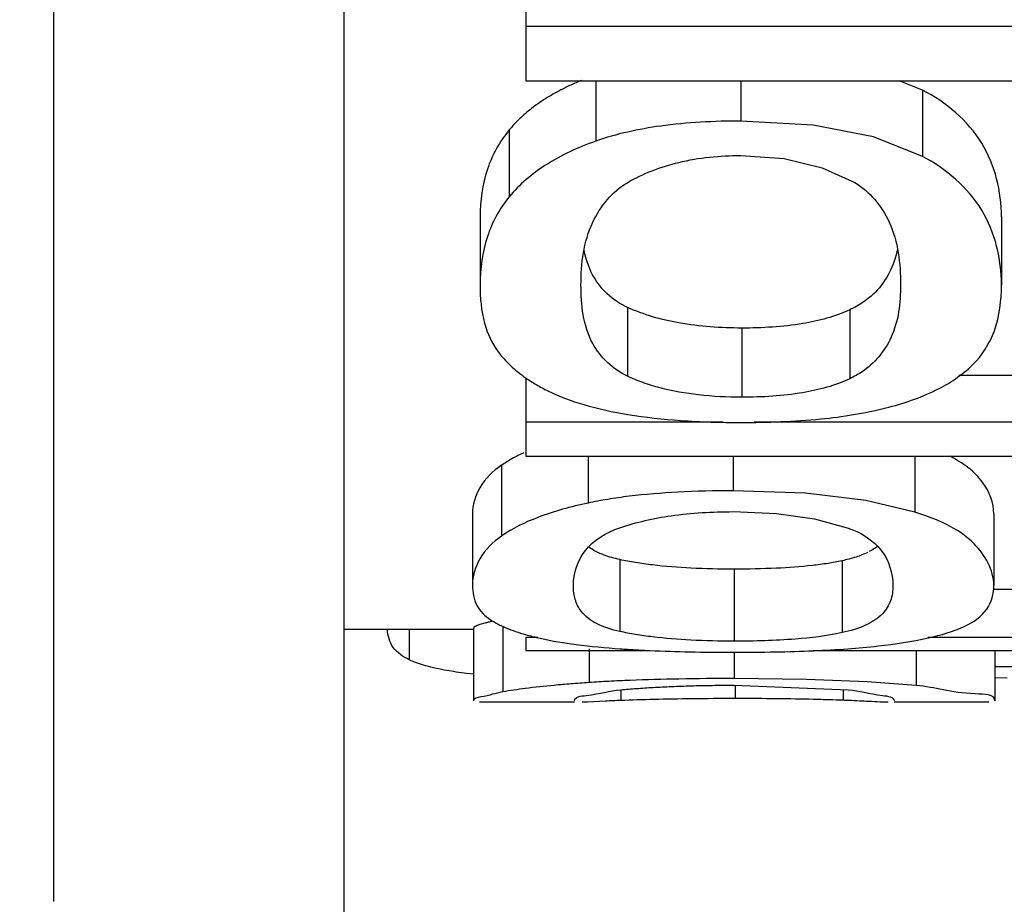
# Paper-space layout 'Sheet' of a CAD drawing. Header units: inches. Extents: x 0.2 to 10.8, y 0.2 to 8.3.
# Tile 158 of 256: x 3.098 to 3.1143, y 4.1631 to 4.1777. Entities that reach past the tile are written whole.
import ezdxf

# ---------------------------------------------------------------- set-up
doc = ezdxf.new("R2010")
doc.units = ezdxf.units.IN
doc.header["$MEASUREMENT"] = 0
doc.layers.get('0').update_dxf_attribs({"lineweight": 5})
doc.styles.add('My Text', font='tahoma.ttf')
doc.dimstyles.new('My Dimension - mm [in] (ANSI)$0', dxfattribs={"dimtxt": 0.12, "dimasz": 0.09842519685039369, "dimexe": 0.125, "dimexo": 0.06299999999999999, "dimgap": 0.03149606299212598, "dimtad": 0, "dimlfac": 250, "dimzin": 4, "dimdsep": 46, "dimtxsty": 'My Text', "dimblk": 'Filled-1', "dimcen": 0.09, "dimclrd": 1, "dimclre": 1, "dimclrt": 1, "dimadec": 1, "dimazin": 1, "dimtfac": 1, "dimtofl": 0, "dimtmove": 0, "dimatfit": 3, "dimfxl": 1, "dimtolj": 1, "dimtzin": 4, "dimlwd": -1, "dimlwe": -1, "dimarcsym": 0})

# ---------------------------------------------------------------- blocks, each defined once
blk = doc.blocks.new('*D5')
at = {"color": 1, "true_color": 0xff0000}
for p, q in [((2.780755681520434, 5.679234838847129), (2.780755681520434, 5.777660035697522)), ((3.134363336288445, 5.580809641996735), (2.655755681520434, 5.580809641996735)), ((3.249656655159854, 3.709957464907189), (2.655755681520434, 3.709957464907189)), ((2.780755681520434, 3.611532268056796), (2.780755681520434, 3.513107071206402))]:
    blk.add_line(p, q, dxfattribs=at)
at = {"layer": 'Defpoints', "color": 0}
for p in [(3.197363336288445, 5.580809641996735), (2.780755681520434, 3.709957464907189), (3.312656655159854, 3.709957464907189)]:
    blk.add_point(p, dxfattribs=at)
at = {"color": 1, "true_color": 0xff0000, "insert": (2.780755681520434, 4.645383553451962), "char_height": 0.12, "attachment_point": 5, "rotation": 90, "style": 'My Text'}
blk.add_mtext('\\A1;467.71 mm [18.414 in]', dxfattribs=at)
blk = doc.blocks.new('Filled-1')
blk = doc.blocks.new('*D7')
at = {"color": 1, "true_color": 0xff0000}
for p, q in [((2.885847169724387, 4.510735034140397), (2.885847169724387, 3.015490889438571)), ((4.10887950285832, 4.510735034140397), (4.10887950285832, 3.015490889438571)), ((2.984272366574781, 3.140490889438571), (4.010454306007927, 3.140490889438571)), ((4.10887950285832, 3.140490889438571), (4.20730469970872, 3.140490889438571))]:
    blk.add_line(p, q, dxfattribs=at)
at = {"layer": 'Defpoints', "color": 0}
for p in [(2.885847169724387, 4.573735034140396), (4.10887950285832, 4.573735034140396), (4.10887950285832, 3.140490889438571)]:
    blk.add_point(p, dxfattribs=at)
at = {"color": 1, "true_color": 0xff0000, "insert": (5.07271614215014, 3.140490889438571), "char_height": 0.12, "attachment_point": 5, "style": 'My Text'}
blk.add_mtext('\\A1;305.76 mm [12.038 in]', dxfattribs=at)

psp = doc.layouts.new('Sheet')

# ---------------------------------------------------------------- linework, layer by layer
at = {"color": 0, "linetype": 'ByBlock', "lineweight": -3}
for p, q in [((3.103363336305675, 4.148809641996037), (3.103363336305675, 4.209289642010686)), ((3.098563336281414, 4.182438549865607), (3.098563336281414, 4.163169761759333)), ((3.106363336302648, 4.178321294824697), (3.106363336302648, 4.176712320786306)), ((3.122363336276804, 4.177605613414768), (3.106363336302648, 4.177605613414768)), ((3.106363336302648, 4.176712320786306), (3.122363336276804, 4.176712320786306)), ((3.107516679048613, 4.176712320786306), (3.107516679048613, 4.17571573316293)), ((3.109911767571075, 4.176712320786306), (3.109911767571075, 4.176048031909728)), ((3.112913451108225, 4.176560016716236), (3.112524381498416, 4.176712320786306)), ((3.112913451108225, 4.176560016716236), (3.112913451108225, 4.175465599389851)), ((3.106089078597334, 4.175901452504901), (3.106089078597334, 4.174799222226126)), ((3.112913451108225, 4.175465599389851), (3.11210402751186, 4.175786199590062)), ((3.105607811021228, 4.17446555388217), (3.105607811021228, 4.17334628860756)), ((3.114215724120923, 4.17446555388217), (3.114215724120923, 4.17334628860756)), ((3.108041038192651, 4.172974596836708), (3.108041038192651, 4.171837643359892)), ((3.111709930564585, 4.172933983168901), (3.111709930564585, 4.171796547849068)), ((3.109929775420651, 4.172632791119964), (3.109929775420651, 4.171491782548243)), ((3.106363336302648, 4.171813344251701), (3.106363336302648, 4.170520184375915)), ((3.115818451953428, 4.171848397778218), (3.113510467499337, 4.171848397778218)), ((3.109618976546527, 4.171081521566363), (3.106363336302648, 4.171081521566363)), ((3.122363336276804, 4.171081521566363), (3.110130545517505, 4.171081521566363)), ((3.106363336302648, 4.170520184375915), (3.122363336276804, 4.170520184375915)), ((3.107390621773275, 4.170520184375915), (3.107390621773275, 4.169745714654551)), ((3.109785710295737, 4.170520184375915), (3.109785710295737, 4.16994798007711)), ((3.112787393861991, 4.170520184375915), (3.112787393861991, 4.169595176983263)), ((3.1059630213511, 4.170369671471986), (3.1059630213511, 4.169201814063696)), ((3.110980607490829, 4.169907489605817), (3.109785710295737, 4.16994798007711)), ((3.111977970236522, 4.169788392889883), (3.110980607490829, 4.169907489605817)), ((3.112787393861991, 4.169595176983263), (3.111977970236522, 4.169788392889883)), ((3.10548175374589, 4.16956602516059), (3.10548175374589, 4.168388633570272)), ((3.114089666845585, 4.16956602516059), (3.114089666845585, 4.168388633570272)), ((3.107914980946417, 4.168812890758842), (3.107914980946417, 4.167626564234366)), ((3.109803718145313, 4.168655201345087), (3.109803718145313, 4.167467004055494)), ((3.111583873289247, 4.168793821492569), (3.111583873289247, 4.167607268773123)), ((3.116205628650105, 4.168320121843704), (3.114089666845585, 4.168320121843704)), ((3.105499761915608, 4.167680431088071), (3.105499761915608, 4.166480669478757)), ((3.105981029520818, 4.167713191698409), (3.105981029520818, 4.166629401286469)), ((3.105499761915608, 4.167660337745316), (3.103363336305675, 4.167660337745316)), ((3.104439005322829, 4.167660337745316), (3.104439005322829, 4.167160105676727)), ((3.106560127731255, 4.167525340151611), (3.106363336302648, 4.167525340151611)), ((3.106363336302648, 4.167525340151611), (3.106363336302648, 4.167313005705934)), ((3.11666608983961, 4.167525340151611), (3.113000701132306, 4.167525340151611)), ((3.106363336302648, 4.167313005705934), (3.108418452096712, 4.167313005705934)), ((3.107408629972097, 4.167341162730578), (3.107408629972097, 4.16678417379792)), ((3.109803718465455, 4.167283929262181), (3.109803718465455, 4.166850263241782)), ((3.111109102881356, 4.167313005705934), (3.118666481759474, 4.167313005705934)), ((3.112805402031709, 4.167313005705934), (3.112805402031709, 4.166737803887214)), ((3.114107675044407, 4.167313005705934), (3.114107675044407, 4.166480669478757)), ((3.115683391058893, 4.167045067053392), (3.114107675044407, 4.167045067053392)), ((3.105509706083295, 4.166921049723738), (3.105385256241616, 4.166935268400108)), ((3.114309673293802, 4.166856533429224), (3.114099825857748, 4.166862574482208)), ((3.110998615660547, 4.166836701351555), (3.109803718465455, 4.166850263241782)), ((3.109803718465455, 4.166740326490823), (3.111685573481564, 4.166665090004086)), ((3.109821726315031, 4.166740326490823), (3.109821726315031, 4.166519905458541)), ((3.11199597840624, 4.166797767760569), (3.110998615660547, 4.166836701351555)), ((3.112805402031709, 4.166737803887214), (3.11199597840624, 4.166797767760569)), ((3.107932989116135, 4.166664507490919), (3.107932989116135, 4.166488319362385)), ((3.111601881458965, 4.166665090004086), (3.111601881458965, 4.166491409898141)), ((3.107165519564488, 4.166460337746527), (3.105598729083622, 4.166460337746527)), ((3.107378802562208, 4.166462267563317), (3.107293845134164, 4.166459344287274)), ((3.107676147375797, 4.166477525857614), (3.107378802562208, 4.166462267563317)), ((3.114004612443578, 4.166460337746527), (3.112441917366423, 4.166460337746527))]:
    psp.add_line(p, q, dxfattribs=at)
for points in [[(3.11210402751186, 4.175786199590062), (3.111106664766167, 4.175981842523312), (3.109911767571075, 4.176048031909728)], [(3.109911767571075, 4.17547963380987), (3.110629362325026, 4.175428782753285), (3.111257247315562, 4.175278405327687), (3.111793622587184, 4.17503463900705)], [(3.109785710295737, 4.169603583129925), (3.110503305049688, 4.169573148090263), (3.111131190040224, 4.169483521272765), (3.111667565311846, 4.169339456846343)]]:
    psp.add_lwpolyline(points, dxfattribs=at)
for centre, radius, start, end in [((3.109767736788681, 4.112541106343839), 0.05397840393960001, 91.3753108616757, 91.94788166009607), ((3.110874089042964, 4.14649296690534), 0.0200116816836, 87.64121345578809, 87.91578573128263)]:
    psp.add_arc(centre, radius, start, end, dxfattribs=at)
for points, knots in [([(3.107280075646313, 4.176717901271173), (3.107221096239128, 4.176693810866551), (3.107106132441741, 4.17664399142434), (3.106993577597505, 4.176588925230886), (3.106938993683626, 4.176560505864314)], [0, 0, 0, 0, 0.50866486, 1, 1, 1, 1]), ([(3.106938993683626, 4.176560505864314), (3.106852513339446, 4.17651547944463), (3.106687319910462, 4.176420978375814), (3.106531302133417, 4.176311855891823), (3.106458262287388, 4.176255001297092)], [0, 0, 0, 0, 0.5129968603, 1, 1, 1, 1]), ([(3.114215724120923, 4.17446555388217), (3.114215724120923, 4.174885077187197), (3.114003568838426, 4.175774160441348), (3.113301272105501, 4.176356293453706), (3.112913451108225, 4.176560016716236)], [0, 0, 0, 0, 0.4891848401, 1, 1, 1, 1]), ([(3.106458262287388, 4.176255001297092), (3.106389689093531, 4.176201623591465), (3.106259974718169, 4.176090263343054), (3.106142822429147, 4.175965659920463), (3.106089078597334, 4.175901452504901)], [0, 0, 0, 0, 0.5092816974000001, 1, 1, 1, 1]), ([(3.109911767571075, 4.176048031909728), (3.109470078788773, 4.176048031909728), (3.108660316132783, 4.176007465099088), (3.107862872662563, 4.175837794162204), (3.107516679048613, 4.17571573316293)], [0, 0, 0, 0, 0.5461238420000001, 1, 1, 1, 1]), ([(3.106089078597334, 4.175901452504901), (3.105930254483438, 4.175711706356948), (3.105677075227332, 4.17524930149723), (3.105607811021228, 4.174730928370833), (3.105607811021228, 4.17446555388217)], [0, 0, 0, 0, 0.4825180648, 1, 1, 1, 1]), ([(3.107516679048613, 4.17571573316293), (3.10722747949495, 4.175613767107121), (3.10670291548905, 4.175376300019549), (3.106257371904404, 4.175002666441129), (3.106089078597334, 4.174799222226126)], [0, 0, 0, 0, 0.5373397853, 1, 1, 1, 1]), ([(3.108038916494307, 4.175030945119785), (3.108301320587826, 4.175184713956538), (3.108917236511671, 4.175418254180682), (3.109568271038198, 4.17547963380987), (3.109911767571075, 4.17547963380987)], [0, 0, 0, 0, 0.4696147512, 1, 1, 1, 1]), ([(3.114215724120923, 4.17334628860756), (3.114215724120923, 4.17377045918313), (3.1140056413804, 4.174666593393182), (3.113302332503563, 4.17525889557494), (3.112913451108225, 4.175465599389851)], [0, 0, 0, 0, 0.4906122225, 1, 1, 1, 1]), ([(3.107273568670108, 4.17334628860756), (3.107273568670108, 4.173695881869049), (3.107352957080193, 4.174352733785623), (3.107789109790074, 4.174884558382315), (3.108038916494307, 4.175030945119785)], [0, 0, 0, 0, 0.5469816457, 1, 1, 1, 1]), ([(3.111793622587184, 4.17503463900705), (3.112042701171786, 4.174888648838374), (3.112476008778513, 4.174353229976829), (3.112549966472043, 4.173696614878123), (3.112549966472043, 4.17334628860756)], [0, 0, 0, 0, 0.4517893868, 1, 1, 1, 1]), ([(3.106089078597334, 4.174799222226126), (3.105929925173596, 4.174606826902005), (3.105676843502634, 4.174138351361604), (3.105607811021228, 4.173614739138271), (3.105607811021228, 4.17334628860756)], [0, 0, 0, 0, 0.4818976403, 1, 1, 1, 1]), ([(3.107784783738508, 4.173128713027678), (3.107669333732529, 4.173218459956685), (3.107460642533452, 4.173459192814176), (3.107358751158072, 4.173758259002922), (3.107325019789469, 4.173918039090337)], [0, 0, 0, 0, 0.4724232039, 1, 1, 1, 1]), ([(3.112500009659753, 4.173941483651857), (3.112470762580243, 4.17380344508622), (3.112385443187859, 4.173542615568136), (3.112225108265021, 4.173318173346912), (3.112133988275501, 4.173225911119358)], [0, 0, 0, 0, 0.5211052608, 1, 1, 1, 1]), ([(3.105607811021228, 4.17334628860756), (3.105607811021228, 4.173133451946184), (3.105639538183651, 4.172744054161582), (3.105800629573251, 4.17238082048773), (3.105904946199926, 4.172242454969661)], [0, 0, 0, 0, 0.5512195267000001, 1, 1, 1, 1]), ([(3.108041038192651, 4.171837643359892), (3.107802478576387, 4.171948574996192), (3.107335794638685, 4.172393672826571), (3.107273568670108, 4.173017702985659), (3.107273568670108, 4.17334628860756)], [0, 0, 0, 0, 0.4446527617, 1, 1, 1, 1]), ([(3.112133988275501, 4.173225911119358), (3.112074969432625, 4.173166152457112), (3.111941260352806, 4.173055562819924), (3.111790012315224, 4.172971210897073), (3.111709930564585, 4.172933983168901)], [0, 0, 0, 0, 0.4874584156, 1, 1, 1, 1]), ([(3.112549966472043, 4.17334628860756), (3.112549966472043, 4.173050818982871), (3.112488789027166, 4.17249083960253), (3.112119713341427, 4.17204734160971), (3.111914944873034, 4.171911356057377)], [0, 0, 0, 0, 0.5458731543, 1, 1, 1, 1]), ([(3.113738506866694, 4.172024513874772), (3.113897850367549, 4.172180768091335), (3.114162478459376, 4.172603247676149), (3.114215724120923, 4.173090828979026), (3.114215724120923, 4.17334628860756)], [0, 0, 0, 0, 0.4662708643, 1, 1, 1, 1]), ([(3.108041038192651, 4.172974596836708), (3.107995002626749, 4.172995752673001), (3.107906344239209, 4.173042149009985), (3.107823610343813, 4.173098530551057), (3.107784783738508, 4.173128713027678)], [0, 0, 0, 0, 0.5074412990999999, 1, 1, 1, 1]), ([(3.109929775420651, 4.172632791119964), (3.109582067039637, 4.172632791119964), (3.108936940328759, 4.172674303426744), (3.108309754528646, 4.172851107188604), (3.108041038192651, 4.172974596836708)], [0, 0, 0, 0, 0.5403883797, 1, 1, 1, 1]), ([(3.111709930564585, 4.172933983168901), (3.111466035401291, 4.172820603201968), (3.110872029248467, 4.172665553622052), (3.110265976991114, 4.172632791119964), (3.109929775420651, 4.172632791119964)], [0, 0, 0, 0, 0.444443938, 1, 1, 1, 1]), ([(3.105904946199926, 4.172242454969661), (3.105966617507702, 4.172160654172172), (3.106108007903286, 4.172004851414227), (3.1062720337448, 4.17187369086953), (3.10635955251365, 4.171812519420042)], [0, 0, 0, 0, 0.4896426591, 1, 1, 1, 1]), ([(3.111914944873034, 4.171911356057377), (3.111882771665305, 4.171889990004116), (3.111815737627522, 4.171849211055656), (3.11174590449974, 4.171813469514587), (3.111709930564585, 4.171796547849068)], [0, 0, 0, 0, 0.4927686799, 1, 1, 1, 1]), ([(3.112304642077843, 4.171314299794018), (3.112590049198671, 4.171387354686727), (3.113104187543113, 4.17155592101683), (3.113564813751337, 4.171854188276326), (3.113738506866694, 4.172024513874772)], [0, 0, 0, 0, 0.5477236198, 1, 1, 1, 1]), ([(3.10635955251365, 4.171812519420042), (3.106416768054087, 4.171772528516), (3.106537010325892, 4.171695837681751), (3.106662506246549, 4.171628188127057), (3.106727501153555, 4.171595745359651)], [0, 0, 0, 0, 0.4900455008, 1, 1, 1, 1]), ([(3.108580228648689, 4.171645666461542), (3.108485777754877, 4.171670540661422), (3.108302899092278, 4.171726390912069), (3.108125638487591, 4.171798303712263), (3.108041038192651, 4.171837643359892)], [0, 0, 0, 0, 0.511446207, 1, 1, 1, 1]), ([(3.111709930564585, 4.171796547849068), (3.111466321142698, 4.171681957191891), (3.110872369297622, 4.171524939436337), (3.110265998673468, 4.171491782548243), (3.109929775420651, 4.171491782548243)], [0, 0, 0, 0, 0.4446611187, 1, 1, 1, 1]), ([(3.106727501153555, 4.171595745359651), (3.106916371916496, 4.171501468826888), (3.107351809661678, 4.171343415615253), (3.107803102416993, 4.171248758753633), (3.108048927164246, 4.171208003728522)], [0, 0, 0, 0, 0.4586253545, 1, 1, 1, 1]), ([(3.109929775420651, 4.171491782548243), (3.109690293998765, 4.171491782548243), (3.109236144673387, 4.171512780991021), (3.108787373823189, 4.171591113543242), (3.108580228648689, 4.171645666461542)], [0, 0, 0, 0, 0.527853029, 1, 1, 1, 1]), ([(3.109911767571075, 4.171075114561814), (3.110352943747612, 4.171075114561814), (3.111156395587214, 4.171103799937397), (3.111954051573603, 4.171224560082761), (3.112304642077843, 4.171314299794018)], [0, 0, 0, 0, 0.5493622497, 1, 1, 1, 1]), ([(3.108048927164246, 4.171208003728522), (3.108336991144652, 4.171160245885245), (3.108957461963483, 4.171092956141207), (3.109580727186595, 4.171075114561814), (3.109911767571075, 4.171075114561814)], [0, 0, 0, 0, 0.468666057, 1, 1, 1, 1]), ([(3.10633220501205, 4.170576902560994), (3.106265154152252, 4.170546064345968), (3.106138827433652, 4.17048250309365), (3.106018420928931, 4.170408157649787), (3.1059630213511, 4.170369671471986)], [0, 0, 0, 0, 0.5224645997, 1, 1, 1, 1]), ([(3.114089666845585, 4.16956602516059), (3.114089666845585, 4.169748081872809), (3.113926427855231, 4.170165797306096), (3.113571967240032, 4.170409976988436), (3.113367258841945, 4.17051999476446)], [0, 0, 0, 0, 0.4392666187, 1, 1, 1, 1]), ([(3.1059630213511, 4.170369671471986), (3.10582135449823, 4.170271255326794), (3.105577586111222, 4.170042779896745), (3.10548175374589, 4.169715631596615), (3.10548175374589, 4.16956602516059)], [0, 0, 0, 0, 0.5355329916, 1, 1, 1, 1]), ([(3.109785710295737, 4.16994798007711), (3.109480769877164, 4.16994798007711), (3.108907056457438, 4.169935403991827), (3.108334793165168, 4.16988925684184), (3.108068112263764, 4.169856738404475)], [0, 0, 0, 0, 0.5316287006, 1, 1, 1, 1]), ([(3.108068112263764, 4.169856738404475), (3.107950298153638, 4.169842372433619), (3.107723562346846, 4.169810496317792), (3.107498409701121, 4.169768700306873), (3.107390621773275, 4.169745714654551)], [0, 0, 0, 0, 0.5185131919, 1, 1, 1, 1]), ([(3.107390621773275, 4.169745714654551), (3.107109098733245, 4.169685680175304), (3.10661386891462, 4.169552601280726), (3.106146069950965, 4.169330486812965), (3.1059630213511, 4.169201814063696)], [0, 0, 0, 0, 0.5626506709, 1, 1, 1, 1]), ([(3.107912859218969, 4.169337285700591), (3.108187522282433, 4.169431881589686), (3.108809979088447, 4.169567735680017), (3.10944355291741, 4.169603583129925), (3.109785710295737, 4.169603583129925)], [0, 0, 0, 0, 0.4591712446, 1, 1, 1, 1]), ([(3.114089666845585, 4.168388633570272), (3.114089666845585, 4.168640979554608), (3.113740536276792, 4.169248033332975), (3.113139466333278, 4.169483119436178), (3.112787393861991, 4.169595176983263)], [0, 0, 0, 0, 0.4058175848, 1, 1, 1, 1]), ([(3.10714751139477, 4.168388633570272), (3.10714751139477, 4.168589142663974), (3.107295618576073, 4.169035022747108), (3.107696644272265, 4.169262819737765), (3.107912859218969, 4.169337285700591)], [0, 0, 0, 0, 0.4671823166, 1, 1, 1, 1]), ([(3.111667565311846, 4.169339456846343), (3.111882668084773, 4.169265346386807), (3.112282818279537, 4.169035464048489), (3.112423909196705, 4.16858921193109), (3.112423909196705, 4.168388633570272)], [0, 0, 0, 0, 0.5314575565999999, 1, 1, 1, 1]), ([(3.1059630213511, 4.169201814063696), (3.105821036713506, 4.169102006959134), (3.105576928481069, 4.168869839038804), (3.10548175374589, 4.168539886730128), (3.10548175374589, 4.168388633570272)], [0, 0, 0, 0, 0.5343297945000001, 1, 1, 1, 1]), ([(3.107658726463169, 4.168885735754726), (3.107610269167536, 4.168903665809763), (3.107519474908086, 4.168942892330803), (3.107435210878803, 4.168995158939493), (3.107397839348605, 4.169023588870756)], [0, 0, 0, 0, 0.5238879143, 1, 1, 1, 1]), ([(3.112179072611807, 4.16903782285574), (3.112157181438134, 4.169020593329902), (3.112110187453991, 4.168987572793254), (3.112060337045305, 4.168959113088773), (3.112034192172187, 4.168945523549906)], [0, 0, 0, 0, 0.4859786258, 1, 1, 1, 1]), ([(3.107914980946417, 4.168812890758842), (3.107869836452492, 4.168822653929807), (3.107783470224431, 4.168843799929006), (3.107698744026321, 4.168870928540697), (3.107658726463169, 4.168885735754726)], [0, 0, 0, 0, 0.5198011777, 1, 1, 1, 1]), ([(3.108455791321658, 4.168724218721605), (3.108361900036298, 4.168735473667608), (3.108180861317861, 4.1687606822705), (3.108001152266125, 4.16879425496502), (3.107914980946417, 4.168812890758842)], [0, 0, 0, 0, 0.5175125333, 1, 1, 1, 1]), ([(3.112007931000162, 4.168932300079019), (3.111945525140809, 4.168901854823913), (3.111806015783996, 4.168848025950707), (3.11166157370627, 4.168810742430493), (3.111583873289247, 4.168793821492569)], [0, 0, 0, 0, 0.4661475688, 1, 1, 1, 1]), ([(3.109803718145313, 4.168655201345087), (3.10956481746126, 4.168655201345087), (3.109114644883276, 4.168664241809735), (3.108665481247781, 4.168699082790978), (3.108455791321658, 4.168724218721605)], [0, 0, 0, 0, 0.5307821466, 1, 1, 1, 1]), ([(3.111094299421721, 4.168715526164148), (3.110897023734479, 4.168693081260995), (3.11046688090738, 4.168662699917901), (3.110035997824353, 4.168655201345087), (3.109803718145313, 4.168655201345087)], [0, 0, 0, 0, 0.4608529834, 1, 1, 1, 1]), ([(3.111583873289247, 4.168793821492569), (3.111507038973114, 4.168777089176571), (3.111344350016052, 4.168747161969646), (3.111180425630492, 4.16872532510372), (3.111094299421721, 4.168715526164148)], [0, 0, 0, 0, 0.4756626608, 1, 1, 1, 1]), ([(3.10548175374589, 4.168388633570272), (3.10548175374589, 4.16827514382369), (3.105521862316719, 4.16804489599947), (3.105688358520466, 4.16788006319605), (3.105778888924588, 4.167821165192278)], [0, 0, 0, 0, 0.5123850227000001, 1, 1, 1, 1]), ([(3.107178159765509, 4.168157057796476), (3.107167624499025, 4.1681929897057), (3.107151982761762, 4.168269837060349), (3.10714751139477, 4.168348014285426), (3.10714751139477, 4.168388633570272)], [0, 0, 0, 0, 0.4796656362, 1, 1, 1, 1]), ([(3.112423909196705, 4.168388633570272), (3.112423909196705, 4.168301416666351), (3.112401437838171, 4.168131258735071), (3.112310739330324, 4.167983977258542), (3.11225611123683, 4.167925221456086)], [0, 0, 0, 0, 0.5208704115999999, 1, 1, 1, 1]), ([(3.11361244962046, 4.167715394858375), (3.113749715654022, 4.167780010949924), (3.11400882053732, 4.16794802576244), (3.114089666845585, 4.168251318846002), (3.114089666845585, 4.168388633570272)], [0, 0, 0, 0, 0.5249101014, 1, 1, 1, 1]), ([(3.107275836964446, 4.167961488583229), (3.107254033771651, 4.167990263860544), (3.107215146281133, 4.168052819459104), (3.107188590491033, 4.168121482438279), (3.107178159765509, 4.168157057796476)], [0, 0, 0, 0, 0.4933691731, 1, 1, 1, 1]), ([(3.107914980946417, 4.167626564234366), (3.107782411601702, 4.1676555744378), (3.107545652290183, 4.167724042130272), (3.10734139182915, 4.167874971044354), (3.107275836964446, 4.167961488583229)], [0, 0, 0, 0, 0.5555938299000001, 1, 1, 1, 1]), ([(3.11225611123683, 4.167925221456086), (3.112180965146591, 4.167844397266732), (3.111963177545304, 4.167706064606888), (3.111720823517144, 4.167637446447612), (3.111583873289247, 4.167607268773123)], [0, 0, 0, 0, 0.4403921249, 1, 1, 1, 1]), ([(3.105545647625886, 4.167716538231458), (3.10553364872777, 4.167710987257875), (3.10551700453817, 4.167702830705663), (3.105499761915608, 4.167687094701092), (3.105499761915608, 4.167680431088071)], [0, 0, 0, 0, 0.6648806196, 1, 1, 1, 1]), ([(3.105687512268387, 4.167764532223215), (3.105659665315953, 4.167756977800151), (3.105611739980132, 4.16774283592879), (3.105564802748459, 4.167725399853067), (3.105545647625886, 4.167716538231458)], [0, 0, 0, 0, 0.5775419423, 1, 1, 1, 1]), ([(3.105806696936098, 4.167793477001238), (3.105785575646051, 4.167788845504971), (3.105745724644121, 4.167779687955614), (3.105706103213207, 4.167769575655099), (3.105687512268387, 4.167764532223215)], [0, 0, 0, 0, 0.5288636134, 1, 1, 1, 1]), ([(3.105778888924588, 4.167821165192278), (3.105859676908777, 4.16776860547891), (3.106048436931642, 4.167674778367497), (3.106247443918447, 4.167608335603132), (3.1063561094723, 4.16757709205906)], [0, 0, 0, 0, 0.4601635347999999, 1, 1, 1, 1]), ([(3.112178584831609, 4.167387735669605), (3.112457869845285, 4.167419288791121), (3.112944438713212, 4.167489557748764), (3.113421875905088, 4.16762568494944), (3.11361244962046, 4.167715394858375)], [0, 0, 0, 0, 0.5716185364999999, 1, 1, 1, 1]), ([(3.104439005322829, 4.167160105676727), (3.104338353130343, 4.167208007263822), (3.10414760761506, 4.16733320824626), (3.104081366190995, 4.167556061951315), (3.104078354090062, 4.16765953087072)], [0, 0, 0, 0, 0.5185053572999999, 1, 1, 1, 1]), ([(3.1063561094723, 4.16757709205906), (3.106395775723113, 4.167565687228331), (3.106477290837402, 4.167543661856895), (3.106559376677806, 4.167523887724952), (3.106601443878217, 4.16751427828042)], [0, 0, 0, 0, 0.4888803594, 1, 1, 1, 1]), ([(3.106601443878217, 4.16751427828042), (3.106796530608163, 4.167469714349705), (3.107236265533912, 4.167399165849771), (3.10767907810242, 4.167358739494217), (3.107922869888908, 4.167341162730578)], [0, 0, 0, 0, 0.4501585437, 1, 1, 1, 1]), ([(3.108454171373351, 4.167537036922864), (3.108360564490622, 4.167548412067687), (3.108180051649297, 4.167573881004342), (3.108000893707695, 4.167607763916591), (3.107914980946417, 4.167626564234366)], [0, 0, 0, 0, 0.5174213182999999, 1, 1, 1, 1]), ([(3.109803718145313, 4.167467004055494), (3.109564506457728, 4.167467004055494), (3.109113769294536, 4.167476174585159), (3.108664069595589, 4.167511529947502), (3.108454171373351, 4.167537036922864)], [0, 0, 0, 0, 0.5308100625, 1, 1, 1, 1]), ([(3.111583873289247, 4.167607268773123), (3.111329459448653, 4.167551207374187), (3.110735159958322, 4.16748166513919), (3.110139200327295, 4.167467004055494), (3.109803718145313, 4.167467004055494)], [0, 0, 0, 0, 0.4371099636, 1, 1, 1, 1]), ([(3.111117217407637, 4.16730962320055), (3.111304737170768, 4.167317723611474), (3.111659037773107, 4.167337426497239), (3.112012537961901, 4.167368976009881), (3.112178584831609, 4.167387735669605)], [0, 0, 0, 0, 0.5290185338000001, 1, 1, 1, 1]), ([(3.107922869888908, 4.167341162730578), (3.108003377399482, 4.167335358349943), (3.108167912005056, 4.167324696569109), (3.108332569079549, 4.167316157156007), (3.108416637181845, 4.167312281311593)], [0, 0, 0, 0, 0.4895649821, 1, 1, 1, 1]), ([(3.108416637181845, 4.167312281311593), (3.108634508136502, 4.16730223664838), (3.10909082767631, 4.167287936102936), (3.109547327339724, 4.167283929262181), (3.109785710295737, 4.167283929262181)], [0, 0, 0, 0, 0.477786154, 1, 1, 1, 1]), ([(3.109785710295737, 4.167283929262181), (3.110018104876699, 4.167283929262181), (3.110462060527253, 4.167287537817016), (3.11090586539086, 4.167300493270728), (3.111117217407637, 4.16730962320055)], [0, 0, 0, 0, 0.5234775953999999, 1, 1, 1, 1]), ([(3.105057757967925, 4.16698322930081), (3.104941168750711, 4.167003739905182), (3.104730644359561, 4.167048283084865), (3.10452622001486, 4.167118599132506), (3.104439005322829, 4.167160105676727)], [0, 0, 0, 0, 0.5506864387, 1, 1, 1, 1]), ([(3.105385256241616, 4.166935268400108), (3.105328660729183, 4.166942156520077), (3.105219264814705, 4.166956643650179), (3.105110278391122, 4.166973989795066), (3.105057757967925, 4.16698322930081)], [0, 0, 0, 0, 0.5167039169, 1, 1, 1, 1]), ([(3.106830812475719, 4.166737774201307), (3.106671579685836, 4.16672268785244), (3.106387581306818, 4.166692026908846), (3.106104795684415, 4.166651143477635), (3.105981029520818, 4.166629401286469)], [0, 0, 0, 0, 0.5600202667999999, 1, 1, 1, 1]), ([(3.107408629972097, 4.16678417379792), (3.1073080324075, 4.166777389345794), (3.107115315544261, 4.166763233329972), (3.106922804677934, 4.166746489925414), (3.106830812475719, 4.166737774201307)], [0, 0, 0, 0, 0.5217923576, 1, 1, 1, 1]), ([(3.108086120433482, 4.166819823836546), (3.107968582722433, 4.166815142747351), (3.107742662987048, 4.166804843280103), (3.107516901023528, 4.166791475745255), (3.107408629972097, 4.16678417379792)], [0, 0, 0, 0, 0.520150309, 1, 1, 1, 1]), ([(3.107930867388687, 4.166664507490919), (3.108016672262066, 4.166672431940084), (3.108194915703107, 4.166687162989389), (3.108373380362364, 4.166698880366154), (3.10846589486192, 4.166704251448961)], [0, 0, 0, 0, 0.4818266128, 1, 1, 1, 1]), ([(3.109803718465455, 4.166850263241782), (3.10949886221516, 4.166850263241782), (3.108926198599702, 4.166845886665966), (3.108353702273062, 4.166830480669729), (3.108086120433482, 4.166819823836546)], [0, 0, 0, 0, 0.5323603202, 1, 1, 1, 1]), ([(3.10846589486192, 4.166704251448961), (3.108566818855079, 4.166710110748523), (3.108775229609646, 4.166720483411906), (3.10898377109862, 4.166727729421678), (3.109091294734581, 4.166730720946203)], [0, 0, 0, 0, 0.4844931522, 1, 1, 1, 1]), ([(3.109091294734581, 4.166730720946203), (3.109206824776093, 4.166733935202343), (3.109444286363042, 4.16673877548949), (3.109681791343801, 4.166740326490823), (3.109803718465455, 4.166740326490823)], [0, 0, 0, 0, 0.4866266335, 1, 1, 1, 1]), ([(3.114107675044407, 4.166480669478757), (3.114107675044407, 4.166595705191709), (3.113431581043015, 4.166580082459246), (3.113133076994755, 4.166706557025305), (3.112805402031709, 4.166737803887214)], [0, 0, 0, 0, 0.2589744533, 1, 1, 1, 1]), ([(3.105981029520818, 4.166629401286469), (3.105859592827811, 4.166608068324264), (3.105739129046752, 4.166560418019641), (3.105499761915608, 4.166526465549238), (3.105499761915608, 4.166480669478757)], [0, 0, 0, 0, 0.729165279, 1, 1, 1, 1]), ([(3.107165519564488, 4.166480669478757), (3.107165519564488, 4.166551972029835), (3.10755114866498, 4.166584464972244), (3.107738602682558, 4.166646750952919), (3.107930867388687, 4.166664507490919)], [0, 0, 0, 0, 0.2696916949, 1, 1, 1, 1]), ([(3.111685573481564, 4.166665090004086), (3.111876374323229, 4.166647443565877), (3.112062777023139, 4.166587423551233), (3.112441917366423, 4.166550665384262), (3.112441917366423, 4.166480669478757)], [0, 0, 0, 0, 0.7324428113, 1, 1, 1, 1]), ([(3.107932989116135, 4.166488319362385), (3.107888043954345, 4.166486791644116), (3.107802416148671, 4.166483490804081), (3.107716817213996, 4.166479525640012), (3.107676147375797, 4.166477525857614)], [0, 0, 0, 0, 0.5248111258, 1, 1, 1, 1]), ([(3.109821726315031, 4.166519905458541), (3.109582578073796, 4.166519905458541), (3.109132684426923, 4.166517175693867), (3.108682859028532, 4.166509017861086), (3.108472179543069, 4.166503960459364)], [0, 0, 0, 0, 0.5315723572, 1, 1, 1, 1]), ([(3.111112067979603, 4.166505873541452), (3.110914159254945, 4.166510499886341), (3.110484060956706, 4.166517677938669), (3.110053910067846, 4.166519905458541), (3.109821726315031, 4.166519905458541)], [0, 0, 0, 0, 0.4602217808, 1, 1, 1, 1]), ([(3.111601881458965, 4.166491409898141), (3.111524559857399, 4.166494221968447), (3.111361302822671, 4.166499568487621), (3.111198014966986, 4.166503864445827), (3.111112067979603, 4.166505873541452)], [0, 0, 0, 0, 0.4736819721, 1, 1, 1, 1]), ([(3.112026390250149, 4.166471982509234), (3.111975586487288, 4.166474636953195), (3.111866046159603, 4.16648028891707), (3.11175647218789, 4.166485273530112), (3.111697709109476, 4.166487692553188)], [0, 0, 0, 0, 0.4638066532, 1, 1, 1, 1]), ([(3.112342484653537, 4.166459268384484), (3.112298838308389, 4.166459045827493), (3.112193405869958, 4.166463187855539), (3.112088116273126, 4.166468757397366), (3.112026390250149, 4.166471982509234)], [0, 0, 0, 0, 0.4138829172, 1, 1, 1, 1])]:
    psp.add_open_spline(points, degree=3, knots=knots, dxfattribs=at)

# ---------------------------------------------------------------- dimensions: what is measured, and where the dimension line sits
dim = psp.add_linear_dim(base=(2.780755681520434, 3.709957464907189), p1=(3.197363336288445, 5.580809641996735), p2=(3.312656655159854, 3.709957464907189), angle=90, dimstyle='My Dimension - mm [in] (ANSI)$0', override={"dimpost": ' mm'})
dim.commit()
dim.dimension.update_dxf_attribs({"geometry": '*D5', "text_midpoint": (2.780755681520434, 4.645383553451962)})
dim = psp.add_linear_dim(base=(4.10887950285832, 3.140490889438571), p1=(2.885847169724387, 4.573735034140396), p2=(4.10887950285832, 4.573735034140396), dimstyle='My Dimension - mm [in] (ANSI)$0', override={"dimpost": ' mm'})
dim.commit()
dim.dimension.update_dxf_attribs({"geometry": '*D7', "text_midpoint": (5.07271614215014, 3.140490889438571), "dimtype": 160})

doc.saveas('drawing.dxf')
